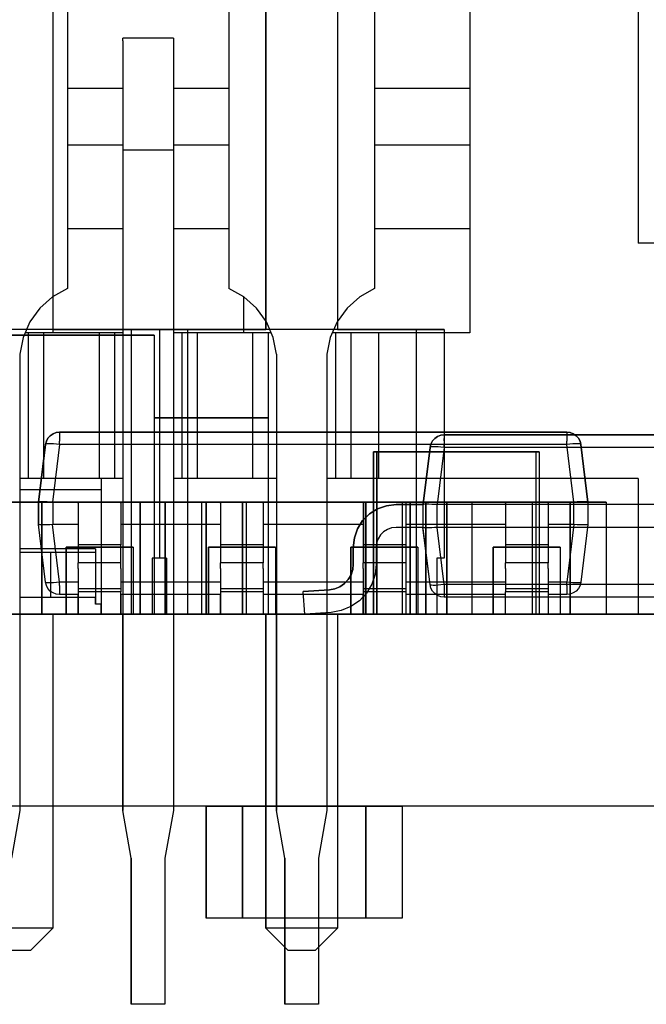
# Model space of a CAD drawing. Header units: inches. Extents: x 0 to 297, y -210 to 0.
# Tile 11 of 82: x 107.66 to 110.45, y -178.68 to -174.29. Entities that reach past the tile are written whole.
import ezdxf

# ---------------------------------------------------------------- set-up
doc = ezdxf.new("R2010")
doc.units = ezdxf.units.IN
doc.header["$MEASUREMENT"] = 0

msp = doc.modelspace()

# ---------------------------------------------------------------- linework, layer by layer
at = {"color": 18, "true_color": 0x000000}
for p, q in [((110.4158, -172.2251), (110.4158, -175.2851)), ((109.6658, -172.4251), (109.6658, -175.6851)), ((107.8058, -172.7701), (107.8058, -175.6701)), ((107.8058, -172.7701), (107.8058, -175.6701)), ((108.7558, -175.6701), (108.7558, -172.7701)), ((108.7558, -172.7701), (108.7558, -175.6701)), ((109.0758, -172.7701), (109.0758, -175.6701)), ((109.0758, -172.7701), (109.0758, -175.6701)), ((107.8708, -173.4501), (107.8708, -175.4876)), ((108.5908, -173.4501), (108.5908, -175.4876)), ((109.2408, -173.4501), (109.2408, -175.4876)), ((108.3433, -174.3701), (108.1183, -174.3701)), ((108.1183, -174.3826), (108.1183, -174.3701)), ((108.3433, -174.3701), (108.3433, -174.3826)), ((108.1183, -174.3826), (108.1183, -174.4196)), ((108.3433, -174.3826), (108.3433, -174.4196)), ((108.1183, -174.4196), (108.1183, -174.4791)), ((108.3433, -174.4196), (108.3433, -174.4791)), ((108.1183, -174.4791), (108.1183, -174.5586)), ((108.3433, -174.4791), (108.3433, -174.5586)), ((108.1183, -174.5586), (108.1183, -174.6531)), ((108.3433, -174.5586), (108.3433, -174.6531)), ((108.1183, -174.5951), (107.8708, -174.5951)), ((108.5908, -174.5951), (108.3433, -174.5951)), ((109.6658, -174.5951), (109.2408, -174.5951)), ((108.1183, -174.6531), (108.1183, -174.7586)), ((108.3433, -174.6531), (108.3433, -174.7586)), ((108.1183, -174.7586), (108.1183, -174.8701)), ((108.3433, -174.7586), (108.3433, -174.8701)), ((108.1183, -174.8471), (107.8708, -174.8471)), ((108.5908, -174.8471), (108.3433, -174.8471)), ((109.6658, -174.8471), (109.2408, -174.8471)), ((108.1183, -174.8701), (108.1183, -177.8151)), ((108.3433, -174.8701), (108.1183, -174.8701)), ((108.3433, -174.8701), (108.3433, -177.8151)), ((108.1183, -175.2201), (107.8708, -175.2201)), ((108.5908, -175.2201), (108.3433, -175.2201)), ((109.6658, -175.2201), (109.2408, -175.2201)), ((113.9058, -175.2851), (110.4158, -175.2851)), ((107.8708, -175.4876), (107.8048, -175.5246)), ((108.6568, -175.5246), (108.5908, -175.4876)), ((109.2408, -175.4876), (109.1748, -175.5246)), ((107.8048, -175.5246), (107.7478, -175.5746)), ((107.8058, -175.5236), (107.8058, -175.6851)), ((108.6558, -175.5236), (108.6558, -175.6851)), ((108.7138, -175.5746), (108.6568, -175.5246)), ((109.1748, -175.5246), (109.1178, -175.5746)), ((107.7478, -175.5746), (107.7033, -175.6361)), ((108.7583, -175.6361), (108.7138, -175.5746)), ((109.1178, -175.5746), (109.0733, -175.6361)), ((107.7033, -175.6361), (107.6728, -175.7056)), ((108.7888, -175.7056), (108.7583, -175.6361)), ((109.0733, -175.6361), (109.0428, -175.7056)), ((108.1558, -175.6701), (107.1358, -175.6701)), ((107.6913, -175.6851), (107.6818, -175.6851)), ((107.7868, -175.6851), (107.6913, -175.6851)), ((107.6958, -175.6851), (107.6913, -175.6851)), ((107.7648, -175.6851), (107.6958, -175.6851)), ((107.6958, -175.6851), (107.6958, -176.3351)), ((107.7723, -175.6851), (107.7648, -175.6851)), ((107.7648, -175.6851), (107.7648, -176.3351)), ((107.7868, -175.6851), (107.7723, -175.6851)), ((107.8068, -175.6851), (107.7868, -175.6851)), ((107.8058, -175.6701), (108.1558, -175.6701)), ((108.1183, -175.6851), (107.8068, -175.6851)), ((107.8313, -175.6851), (107.8068, -175.6851)), ((107.8588, -175.6851), (107.8313, -175.6851)), ((107.8883, -175.6851), (107.8588, -175.6851)), ((107.9178, -175.6851), (107.8883, -175.6851)), ((107.9453, -175.6851), (107.9178, -175.6851)), ((107.9698, -175.6851), (107.9453, -175.6851)), ((107.9898, -175.6851), (107.9698, -175.6851)), ((108.0043, -175.6851), (107.9898, -175.6851)), ((108.0118, -175.6851), (108.0043, -175.6851)), ((108.0808, -175.6851), (108.0118, -175.6851)), ((108.0118, -175.6851), (108.0118, -176.3351)), ((108.0853, -175.6851), (108.0808, -175.6851)), ((108.0808, -175.6851), (108.0808, -176.3351)), ((108.0978, -175.6851), (108.0853, -175.6851)), ((108.1183, -175.6851), (108.0978, -175.6851)), ((108.1558, -175.6701), (108.2808, -175.6701)), ((108.1558, -175.6701), (108.1558, -176.9401)), ((108.2808, -175.6701), (108.1558, -175.6701)), ((108.2808, -175.6701), (108.4058, -175.6701)), ((108.2808, -175.6701), (108.2808, -176.6901)), ((108.4058, -175.6701), (108.2808, -175.6701)), ((108.3638, -175.6851), (108.3433, -175.6851)), ((108.6548, -175.6851), (108.3433, -175.6851)), ((108.3763, -175.6851), (108.3638, -175.6851)), ((108.3808, -175.6851), (108.3763, -175.6851)), ((108.4498, -175.6851), (108.3808, -175.6851)), ((108.3808, -175.6851), (108.3808, -176.3351)), ((108.4058, -175.6701), (108.7558, -175.6701)), ((108.4058, -175.6701), (108.4058, -176.9401)), ((109.4258, -175.6701), (108.4058, -175.6701)), ((108.4573, -175.6851), (108.4498, -175.6851)), ((108.4498, -175.6851), (108.4498, -176.3351)), ((108.4718, -175.6851), (108.4573, -175.6851)), ((108.4918, -175.6851), (108.4718, -175.6851)), ((108.5163, -175.6851), (108.4918, -175.6851)), ((108.5438, -175.6851), (108.5163, -175.6851)), ((108.5733, -175.6851), (108.5438, -175.6851)), ((108.6028, -175.6851), (108.5733, -175.6851)), ((108.6303, -175.6851), (108.6028, -175.6851)), ((108.6548, -175.6851), (108.6303, -175.6851)), ((108.6748, -175.6851), (108.6548, -175.6851)), ((108.6893, -175.6851), (108.6748, -175.6851)), ((108.7703, -175.6851), (108.6748, -175.6851)), ((108.6968, -175.6851), (108.6893, -175.6851)), ((108.7658, -175.6851), (108.6968, -175.6851)), ((108.6968, -175.6851), (108.6968, -176.3351)), ((108.7703, -175.6851), (108.7658, -175.6851)), ((108.7658, -175.6851), (108.7658, -176.3351)), ((108.7798, -175.6851), (108.7703, -175.6851)), ((109.0613, -175.6851), (109.0518, -175.6851)), ((109.2583, -175.6851), (109.0518, -175.6851)), ((109.0658, -175.6851), (109.0613, -175.6851)), ((109.1348, -175.6851), (109.0658, -175.6851)), ((109.0658, -175.6851), (109.0658, -176.3351)), ((109.0758, -175.6701), (109.4258, -175.6701)), ((109.1423, -175.6851), (109.1348, -175.6851)), ((109.1348, -175.6851), (109.1348, -176.3351)), ((109.1568, -175.6851), (109.1423, -175.6851)), ((109.1768, -175.6851), (109.1568, -175.6851)), ((109.2013, -175.6851), (109.1768, -175.6851)), ((109.2288, -175.6851), (109.2013, -175.6851)), ((109.2583, -175.6851), (109.2288, -175.6851)), ((109.6658, -175.6851), (109.2583, -175.6851)), ((109.2583, -175.6851), (109.2583, -176.3351)), ((109.4258, -175.6701), (109.5508, -175.6701)), ((109.4258, -175.6701), (109.4258, -176.9401)), ((109.5508, -175.6701), (109.4258, -175.6701)), ((109.5508, -175.6701), (109.5508, -176.6901)), ((109.5508, -175.6701), (109.5508, -176.6901)), ((108.2578, -175.6956), (104.7838, -175.6956)), ((105.4708, -175.6956), (108.2578, -175.6956)), ((107.6728, -175.7056), (107.6583, -175.7801)), ((108.2578, -175.6956), (108.2578, -176.0636)), ((108.2578, -175.6956), (108.2578, -176.9401)), ((108.8033, -175.7801), (108.7888, -175.7056)), ((109.0428, -175.7056), (109.0283, -175.7801)), ((107.6583, -175.7801), (107.6583, -177.8151)), ((108.8033, -175.7801), (108.8033, -177.8151)), ((109.0283, -175.7801), (109.0283, -177.8151)), ((108.2578, -176.0636), (108.7658, -176.0636)), ((108.7658, -176.0636), (108.2578, -176.0636)), ((108.7658, -176.0636), (108.7658, -176.9401)), ((108.7658, -176.0636), (108.7658, -176.9401)), ((107.7731, -176.1836), (107.7771, -176.1686)), ((107.7771, -176.1686), (107.7731, -176.1836)), ((107.7771, -176.1686), (107.7841, -176.1551)), ((107.7841, -176.1551), (107.7771, -176.1686)), ((107.7841, -176.1551), (107.7941, -176.1436)), ((107.7941, -176.1436), (107.7841, -176.1551)), ((107.7941, -176.1436), (107.8066, -176.1351)), ((107.8066, -176.1351), (107.7941, -176.1436)), ((107.8066, -176.1351), (107.8211, -176.1296)), ((107.8211, -176.1296), (107.8066, -176.1351)), ((107.8211, -176.1296), (107.8361, -176.1276)), ((107.8361, -176.1276), (107.8211, -176.1296)), ((107.8361, -176.1276), (110.0971, -176.1276)), ((110.0971, -176.1276), (107.8361, -176.1276)), ((107.8361, -176.1276), (107.8361, -176.1296)), ((107.8361, -176.1296), (107.8361, -176.1351)), ((107.8361, -176.1351), (107.8361, -176.1436)), ((107.8361, -176.1436), (107.8361, -176.1551)), ((107.8361, -176.1551), (107.8361, -176.1686)), ((107.8361, -176.1836), (107.8361, -176.1686)), ((109.4911, -176.1811), (109.4981, -176.1671)), ((109.4981, -176.1671), (109.4911, -176.1811)), ((109.4981, -176.1671), (109.5086, -176.1561)), ((109.5086, -176.1561), (109.4981, -176.1671)), ((109.5086, -176.1561), (109.5211, -176.1471)), ((109.5211, -176.1471), (109.5086, -176.1561)), ((109.5211, -176.1471), (109.5356, -176.1416)), ((109.5356, -176.1416), (109.5211, -176.1471)), ((109.5356, -176.1416), (109.5506, -176.1401)), ((109.5506, -176.1401), (109.5356, -176.1416)), ((109.5506, -176.1401), (111.1746, -176.1401)), ((111.1746, -176.1401), (109.5506, -176.1401)), ((109.5506, -176.1401), (109.5506, -176.1416)), ((109.5506, -176.1416), (109.5506, -176.1471)), ((109.5506, -176.1471), (109.5506, -176.1561)), ((109.5506, -176.1671), (109.5506, -176.1561)), ((109.5506, -176.1671), (109.5506, -176.1811)), ((110.0971, -176.1276), (110.1121, -176.1296)), ((110.1121, -176.1296), (110.0971, -176.1276)), ((110.0971, -176.1276), (110.0971, -176.1296)), ((110.0971, -176.1296), (110.0971, -176.1351)), ((110.0971, -176.1351), (110.0971, -176.1436)), ((110.0971, -176.1436), (110.0971, -176.1551)), ((110.0971, -176.1551), (110.0971, -176.1686)), ((110.0971, -176.1836), (110.0971, -176.1686)), ((110.1121, -176.1296), (110.1266, -176.1351)), ((110.1266, -176.1351), (110.1121, -176.1296)), ((110.1266, -176.1351), (110.1391, -176.1436)), ((110.1391, -176.1436), (110.1266, -176.1351)), ((110.1391, -176.1436), (110.1491, -176.1551)), ((110.1491, -176.1551), (110.1391, -176.1436)), ((110.1491, -176.1551), (110.1566, -176.1686)), ((110.1566, -176.1686), (110.1491, -176.1551)), ((110.1566, -176.1686), (110.1601, -176.1836)), ((110.1601, -176.1836), (110.1566, -176.1686)), ((107.7416, -176.4401), (107.7731, -176.1836)), ((107.7731, -176.1836), (107.7416, -176.4401)), ((107.7751, -176.1821), (107.7731, -176.1836)), ((107.7796, -176.1806), (107.7751, -176.1821)), ((107.7871, -176.1801), (107.7796, -176.1806)), ((107.7971, -176.1801), (107.7871, -176.1801)), ((107.8091, -176.1806), (107.7971, -176.1801)), ((107.8361, -176.1836), (107.8046, -176.4401)), ((107.8221, -176.1821), (107.8091, -176.1806)), ((107.8361, -176.1836), (107.8221, -176.1821)), ((110.0971, -176.1836), (107.8361, -176.1836)), ((109.2356, -176.9401), (109.2356, -176.2151)), ((109.2356, -176.2151), (109.9596, -176.2151)), ((109.2356, -176.2151), (109.2356, -176.9401)), ((109.9596, -176.2151), (109.2356, -176.2151)), ((109.2502, -176.9401), (109.2502, -176.2151)), ((109.2502, -176.2151), (109.9742, -176.2151)), ((109.2502, -176.2151), (109.2502, -176.9401)), ((109.9742, -176.2151), (109.2502, -176.2151)), ((109.4566, -176.4471), (109.4876, -176.1956)), ((109.4876, -176.1956), (109.4566, -176.4471)), ((109.4876, -176.1956), (109.4911, -176.1811)), ((109.4911, -176.1811), (109.4876, -176.1956)), ((109.4891, -176.1941), (109.4876, -176.1956)), ((109.4941, -176.1931), (109.4891, -176.1941)), ((109.5016, -176.1926), (109.4941, -176.1931)), ((109.5116, -176.1926), (109.5016, -176.1926)), ((109.5236, -176.1931), (109.5116, -176.1926)), ((109.5506, -176.1956), (109.5196, -176.4511)), ((109.5366, -176.1941), (109.5236, -176.1931)), ((109.5506, -176.1956), (109.5366, -176.1941)), ((109.5506, -176.1956), (109.5506, -176.1811)), ((111.1746, -176.1956), (109.5506, -176.1956)), ((109.9596, -176.2151), (109.9596, -176.9401)), ((109.9596, -176.2151), (109.9596, -176.9401)), ((109.9742, -176.2151), (109.9742, -176.9401)), ((109.9742, -176.2151), (109.9742, -176.9401)), ((110.1111, -176.1821), (110.0971, -176.1836)), ((110.1286, -176.4401), (110.0971, -176.1836)), ((110.1241, -176.1806), (110.1111, -176.1821)), ((110.1361, -176.1801), (110.1241, -176.1806)), ((110.1461, -176.1801), (110.1361, -176.1801)), ((110.1536, -176.1806), (110.1461, -176.1801)), ((110.1586, -176.1821), (110.1536, -176.1806)), ((110.1601, -176.1836), (110.1586, -176.1821)), ((110.1601, -176.1836), (110.1916, -176.4401)), ((110.1916, -176.4401), (110.1601, -176.1836)), ((107.6788, -176.3351), (107.6583, -176.3351)), ((107.6913, -176.3351), (107.6788, -176.3351)), ((107.6958, -176.3351), (107.6913, -176.3351)), ((107.7648, -176.3351), (107.6958, -176.3351)), ((107.7723, -176.3351), (107.7648, -176.3351)), ((107.7868, -176.3351), (107.7723, -176.3351)), ((107.8068, -176.3351), (107.7868, -176.3351)), ((107.8313, -176.3351), (107.8068, -176.3351)), ((107.8588, -176.3351), (107.8313, -176.3351)), ((107.8883, -176.3351), (107.8588, -176.3351)), ((107.9178, -176.3351), (107.8883, -176.3351)), ((107.9453, -176.3351), (107.9178, -176.3351)), ((107.9698, -176.3351), (107.9453, -176.3351)), ((107.9898, -176.3351), (107.9698, -176.3351)), ((108.0043, -176.3351), (107.9898, -176.3351)), ((108.0118, -176.3351), (108.0043, -176.3351)), ((108.0808, -176.3351), (108.0118, -176.3351)), ((108.0208, -176.3351), (108.0208, -176.9401)), ((108.1183, -176.3351), (108.0808, -176.3351)), ((108.0853, -176.3351), (108.0808, -176.3351)), ((108.0978, -176.3351), (108.0853, -176.3351)), ((108.1183, -176.3351), (108.0978, -176.3351)), ((108.8033, -176.3351), (108.3433, -176.3351)), ((108.3638, -176.3351), (108.3433, -176.3351)), ((108.3763, -176.3351), (108.3638, -176.3351)), ((108.3808, -176.3351), (108.3763, -176.3351)), ((108.4498, -176.3351), (108.3808, -176.3351)), ((108.4573, -176.3351), (108.4498, -176.3351)), ((108.4718, -176.3351), (108.4573, -176.3351)), ((108.4918, -176.3351), (108.4718, -176.3351)), ((108.5163, -176.3351), (108.4918, -176.3351)), ((108.5438, -176.3351), (108.5163, -176.3351)), ((108.5733, -176.3351), (108.5438, -176.3351)), ((108.6028, -176.3351), (108.5733, -176.3351)), ((108.6303, -176.3351), (108.6028, -176.3351)), ((108.6548, -176.3351), (108.6303, -176.3351)), ((108.6748, -176.3351), (108.6548, -176.3351)), ((108.6893, -176.3351), (108.6748, -176.3351)), ((108.6968, -176.3351), (108.6893, -176.3351)), ((108.7658, -176.3351), (108.6968, -176.3351)), ((108.7703, -176.3351), (108.7658, -176.3351)), ((108.7828, -176.3351), (108.7703, -176.3351)), ((108.8033, -176.3351), (108.7828, -176.3351)), ((109.2583, -176.3351), (109.0283, -176.3351)), ((109.0488, -176.3351), (109.0283, -176.3351)), ((109.0613, -176.3351), (109.0488, -176.3351)), ((109.0658, -176.3351), (109.0613, -176.3351)), ((109.1348, -176.3351), (109.0658, -176.3351)), ((109.1423, -176.3351), (109.1348, -176.3351)), ((109.1568, -176.3351), (109.1423, -176.3351)), ((109.1768, -176.3351), (109.1568, -176.3351)), ((109.2013, -176.3351), (109.1768, -176.3351)), ((109.2288, -176.3351), (109.2013, -176.3351)), ((109.2583, -176.3351), (109.2288, -176.3351)), ((110.4158, -176.3351), (109.2583, -176.3351)), ((110.4158, -176.3351), (110.4158, -176.9401)), ((108.0208, -176.3851), (107.6583, -176.3851)), ((107.5946, -176.4401), (107.7561, -176.4401)), ((107.7561, -176.4401), (107.5946, -176.4401)), ((107.7436, -176.4391), (107.7416, -176.4401)), ((107.7416, -176.5401), (107.7416, -176.4401)), ((107.7416, -176.4401), (107.7416, -176.5401)), ((107.7416, -176.4401), (107.7416, -176.4401)), ((107.7486, -176.4386), (107.7436, -176.4391)), ((107.7571, -176.4386), (107.7486, -176.4386)), ((107.7561, -176.4401), (107.7561, -176.9401)), ((107.7561, -176.4401), (107.7561, -176.9401)), ((107.7676, -176.4386), (107.7571, -176.4386)), ((107.7571, -176.4401), (108.3061, -176.4401)), ((107.7571, -176.9401), (107.7571, -176.4401)), ((107.7571, -176.4401), (107.7571, -176.9401)), ((108.3061, -176.4401), (107.7571, -176.4401)), ((107.7806, -176.4391), (107.7676, -176.4386)), ((107.7926, -176.4396), (107.7806, -176.4391)), ((107.8046, -176.4401), (107.7926, -176.4396)), ((107.8051, -176.4401), (107.8046, -176.4401)), ((110.1281, -176.4401), (107.8051, -176.4401)), ((107.8051, -176.4401), (107.8051, -176.5401)), ((108.1091, -176.4401), (107.9191, -176.4401)), ((107.9191, -176.4451), (107.9191, -176.4401)), ((107.9191, -176.4451), (107.9191, -176.4591)), ((107.9191, -176.4591), (107.9191, -176.4816)), ((108.1091, -176.4451), (108.1091, -176.4401)), ((108.1091, -176.4451), (108.1091, -176.4591)), ((108.1091, -176.4591), (108.1091, -176.4816)), ((108.1946, -176.9401), (108.1946, -176.4401)), ((108.1946, -176.4401), (108.6686, -176.4401)), ((108.1946, -176.4401), (108.1946, -176.9401)), ((108.6686, -176.4401), (108.1946, -176.4401)), ((108.3061, -176.4401), (108.3061, -176.9401)), ((108.3061, -176.4401), (108.3061, -176.9401)), ((108.3071, -176.4401), (108.4686, -176.4401)), ((108.3071, -176.9401), (108.3071, -176.4401)), ((108.3071, -176.4401), (108.3071, -176.9401)), ((108.4686, -176.4401), (108.3071, -176.4401)), ((108.4686, -176.4401), (108.4686, -176.9401)), ((108.4686, -176.4401), (108.4686, -176.9401)), ((108.4896, -176.4401), (108.6511, -176.4401)), ((108.4896, -176.9401), (108.4896, -176.4401)), ((108.6511, -176.4401), (108.4896, -176.4401)), ((108.4896, -176.4401), (108.4896, -176.9401)), ((108.7441, -176.4401), (108.5541, -176.4401)), ((108.5541, -176.4451), (108.5541, -176.4401)), ((108.5541, -176.4451), (108.5541, -176.4591)), ((108.5541, -176.4591), (108.5541, -176.4816)), ((108.6511, -176.4401), (108.6511, -176.9401)), ((108.6511, -176.4401), (108.6511, -176.9401)), ((108.6521, -176.4401), (109.2011, -176.4401)), ((108.6521, -176.9401), (108.6521, -176.4401)), ((109.2011, -176.4401), (108.6521, -176.4401)), ((108.6521, -176.4401), (108.6521, -176.9401)), ((108.6686, -176.4401), (108.6686, -176.9401)), ((108.6686, -176.4401), (108.6686, -176.9401)), ((108.7441, -176.4451), (108.7441, -176.4401)), ((108.7441, -176.4451), (108.7441, -176.4591)), ((108.7441, -176.4591), (108.7441, -176.4816)), ((109.3791, -176.4401), (109.1891, -176.4401)), ((109.1891, -176.4401), (109.1891, -176.4451)), ((109.1891, -176.4451), (109.1891, -176.4591)), ((109.1891, -176.4591), (109.1891, -176.4816)), ((109.1996, -176.9401), (109.1996, -176.4401)), ((109.1996, -176.4401), (109.6736, -176.4401)), ((109.1996, -176.4401), (109.1996, -176.9401)), ((109.6736, -176.4401), (109.1996, -176.4401)), ((109.2011, -176.4401), (109.2011, -176.9401)), ((109.2011, -176.4401), (109.2011, -176.9401)), ((109.2021, -176.4401), (109.3636, -176.4401)), ((109.2021, -176.9401), (109.2021, -176.4401)), ((109.3636, -176.4401), (109.2021, -176.4401)), ((109.2021, -176.4401), (109.2021, -176.9401)), ((109.2176, -176.4926), (109.2536, -176.4701)), ((109.2536, -176.4701), (109.2176, -176.4926)), ((109.2536, -176.4701), (109.2941, -176.4561)), ((109.2941, -176.4561), (109.2536, -176.4701)), ((109.2941, -176.4561), (109.3361, -176.4511)), ((109.3361, -176.4511), (109.2941, -176.4561)), ((109.3361, -176.4511), (109.4561, -176.4511)), ((109.4561, -176.4511), (109.3361, -176.4511)), ((109.3636, -176.4401), (109.3636, -176.9401)), ((109.3636, -176.4401), (109.3636, -176.9401)), ((109.3791, -176.4401), (109.3791, -176.4451)), ((109.3791, -176.4451), (109.3791, -176.4591)), ((109.3791, -176.4591), (109.3791, -176.4816)), ((109.3996, -176.4401), (109.5611, -176.4401)), ((109.3996, -176.9401), (109.3996, -176.4401)), ((109.5611, -176.4401), (109.3996, -176.4401)), ((109.3996, -176.4401), (109.3996, -176.9401)), ((109.4561, -176.4511), (109.4566, -176.4471)), ((109.4566, -176.4471), (109.4561, -176.4511)), ((109.4581, -176.4506), (109.4561, -176.4511)), ((109.4561, -176.4511), (109.4561, -176.4511)), ((109.4561, -176.4511), (109.4561, -176.5526)), ((109.4561, -176.4511), (109.4561, -176.4511)), ((109.4561, -176.4511), (109.4561, -176.4511)), ((109.4561, -176.4511), (109.4561, -176.4991)), ((109.4631, -176.4496), (109.4581, -176.4506)), ((109.4711, -176.4496), (109.4631, -176.4496)), ((109.4687, -176.9401), (109.4687, -176.4401)), ((109.4687, -176.4401), (109.9427, -176.4401)), ((109.4687, -176.4401), (109.4687, -176.9401)), ((109.9427, -176.4401), (109.4687, -176.4401)), ((109.4821, -176.4496), (109.4711, -176.4496)), ((109.4951, -176.4501), (109.4821, -176.4496)), ((109.5071, -176.4506), (109.4951, -176.4501)), ((109.5196, -176.4511), (109.5071, -176.4506)), ((111.3486, -176.4511), (109.5196, -176.4511)), ((109.5196, -176.5526), (109.5196, -176.4511)), ((109.5611, -176.4401), (109.5611, -176.9401)), ((109.5611, -176.4401), (109.5611, -176.9401)), ((109.5621, -176.4401), (110.1111, -176.4401)), ((109.5621, -176.9401), (109.5621, -176.4401)), ((110.1111, -176.4401), (109.5621, -176.4401)), ((109.5621, -176.4401), (109.5621, -176.9401)), ((109.6736, -176.4401), (109.6736, -176.9401)), ((109.6736, -176.4401), (109.6736, -176.9401)), ((110.0141, -176.4401), (109.8241, -176.4401)), ((109.8241, -176.4451), (109.8241, -176.4401)), ((109.8241, -176.4451), (109.8241, -176.4591)), ((109.8241, -176.4591), (109.8241, -176.4816)), ((109.9427, -176.4401), (109.9427, -176.9401)), ((109.9427, -176.4401), (109.9427, -176.9401)), ((110.0141, -176.4451), (110.0141, -176.4401)), ((110.0141, -176.4451), (110.0141, -176.4591)), ((110.0141, -176.4591), (110.0141, -176.4816)), ((110.1111, -176.4401), (110.1111, -176.9401)), ((110.1111, -176.4401), (110.1111, -176.9401)), ((110.1121, -176.4401), (110.2736, -176.4401)), ((110.1121, -176.9401), (110.1121, -176.4401)), ((110.2736, -176.4401), (110.1121, -176.4401)), ((110.1121, -176.4401), (110.1121, -176.9401)), ((110.1286, -176.4401), (110.1281, -176.4401)), ((110.1281, -176.4401), (110.1281, -176.5401)), ((110.1431, -176.4391), (110.1286, -176.4401)), ((110.1571, -176.4386), (110.1431, -176.4391)), ((110.1696, -176.4386), (110.1571, -176.4386)), ((110.1796, -176.4386), (110.1696, -176.4386)), ((110.1866, -176.4391), (110.1796, -176.4386)), ((110.1906, -176.4396), (110.1866, -176.4391)), ((110.1916, -176.4401), (110.1906, -176.4396)), ((110.1916, -176.4401), (110.1916, -176.5401)), ((110.1916, -176.4401), (110.1916, -176.5401)), ((110.1916, -176.4401), (110.1916, -176.4401)), ((110.2736, -176.4401), (110.2736, -176.9401)), ((110.2736, -176.4401), (110.2736, -176.9401)), ((107.9191, -176.4816), (107.9191, -176.5116)), ((107.9191, -176.5116), (107.9191, -176.5476)), ((108.1091, -176.4816), (108.1091, -176.5116)), ((108.1091, -176.5116), (108.1091, -176.5476)), ((108.5541, -176.4816), (108.5541, -176.5116)), ((108.5541, -176.5116), (108.5541, -176.5476)), ((108.7441, -176.4816), (108.7441, -176.5116)), ((108.7441, -176.5116), (108.7441, -176.5476)), ((109.1871, -176.5226), (109.2176, -176.4926)), ((109.2176, -176.4926), (109.1871, -176.5226)), ((109.1891, -176.4816), (109.1891, -176.5116)), ((109.1891, -176.5116), (109.1891, -176.5476)), ((109.3791, -176.4816), (109.3791, -176.5116)), ((109.3791, -176.5116), (109.3791, -176.5476)), ((109.8241, -176.4816), (109.8241, -176.5116)), ((109.8241, -176.5116), (109.8241, -176.5476)), ((110.0141, -176.4816), (110.0141, -176.5116)), ((110.0141, -176.5116), (110.0141, -176.5476)), ((107.7731, -176.7966), (107.7416, -176.5401)), ((107.7731, -176.7966), (107.7416, -176.5401)), ((107.7436, -176.5411), (107.7416, -176.5401)), ((107.7416, -176.5401), (107.7416, -176.5401)), ((107.7486, -176.5416), (107.7436, -176.5411)), ((107.7571, -176.5416), (107.7486, -176.5416)), ((107.7676, -176.5416), (107.7571, -176.5416)), ((107.7806, -176.5411), (107.7676, -176.5416)), ((107.7926, -176.5406), (107.7806, -176.5411)), ((107.8046, -176.5401), (107.7926, -176.5406)), ((107.8051, -176.5401), (107.8046, -176.5401)), ((107.8361, -176.7966), (107.8046, -176.5401)), ((107.9191, -176.5401), (107.8051, -176.5401)), ((107.9191, -176.5476), (107.9191, -176.5876)), ((108.5541, -176.5401), (108.1091, -176.5401)), ((108.1091, -176.5476), (108.1091, -176.5876)), ((108.5541, -176.5476), (108.5541, -176.5876)), ((109.1891, -176.5401), (108.7441, -176.5401)), ((108.7441, -176.5476), (108.7441, -176.5876)), ((109.1506, -176.5991), (109.1646, -176.5591)), ((109.1646, -176.5591), (109.1506, -176.5991)), ((109.1646, -176.5591), (109.1871, -176.5226)), ((109.1871, -176.5226), (109.1646, -176.5591)), ((109.1891, -176.5476), (109.1891, -176.5876)), ((109.2976, -176.5616), (109.2806, -176.5721)), ((109.2976, -176.5616), (109.2806, -176.5721)), ((109.3166, -176.5551), (109.2976, -176.5616)), ((109.3166, -176.5551), (109.2976, -176.5616)), ((109.3361, -176.5526), (109.3166, -176.5551)), ((109.3361, -176.5526), (109.3166, -176.5551)), ((109.4561, -176.5526), (109.3361, -176.5526)), ((109.4561, -176.5526), (109.3361, -176.5526)), ((109.8241, -176.5401), (109.3791, -176.5401)), ((109.3791, -176.5476), (109.3791, -176.5876)), ((109.4876, -176.8081), (109.4561, -176.5526)), ((109.4581, -176.5536), (109.4561, -176.5526)), ((109.4561, -176.5526), (109.4561, -176.5526)), ((109.4561, -176.5526), (109.4561, -176.5526)), ((109.4876, -176.8081), (109.4561, -176.5526)), ((109.4566, -176.5571), (109.4561, -176.5526)), ((109.4876, -176.8081), (109.4566, -176.5571)), ((109.4631, -176.5541), (109.4581, -176.5536)), ((109.4716, -176.5541), (109.4631, -176.5541)), ((109.4826, -176.5541), (109.4716, -176.5541)), ((109.4956, -176.5541), (109.4826, -176.5541)), ((109.5076, -176.5531), (109.4956, -176.5541)), ((109.5196, -176.5526), (109.5076, -176.5531)), ((109.5506, -176.8081), (109.5196, -176.5526)), ((111.3486, -176.5526), (109.5196, -176.5526)), ((109.8241, -176.5476), (109.8241, -176.5876)), ((110.1281, -176.5401), (110.0141, -176.5401)), ((110.0141, -176.5476), (110.0141, -176.5876)), ((110.1286, -176.5401), (110.0971, -176.7966)), ((110.1286, -176.5401), (110.1281, -176.5401)), ((110.1431, -176.5411), (110.1286, -176.5401)), ((110.1571, -176.5416), (110.1431, -176.5411)), ((110.1696, -176.5416), (110.1571, -176.5416)), ((110.1916, -176.5401), (110.1601, -176.7966)), ((110.1916, -176.5401), (110.1601, -176.7966)), ((110.1796, -176.5416), (110.1696, -176.5416)), ((110.1866, -176.5411), (110.1796, -176.5416)), ((110.1906, -176.5406), (110.1866, -176.5411)), ((110.1916, -176.5401), (110.1906, -176.5406)), ((110.1916, -176.5401), (110.1916, -176.5401)), ((107.9191, -176.5876), (107.9191, -176.6301)), ((108.1091, -176.5876), (108.1091, -176.6301)), ((108.5541, -176.5876), (108.5541, -176.6301)), ((108.7441, -176.5876), (108.7441, -176.6301)), ((109.1456, -176.6416), (109.1506, -176.5991)), ((109.1506, -176.5991), (109.1456, -176.6416)), ((109.1891, -176.5876), (109.1891, -176.6301)), ((109.2561, -176.6031), (109.2496, -176.6216)), ((109.2561, -176.6031), (109.2496, -176.6216)), ((109.2666, -176.5861), (109.2561, -176.6031)), ((109.2666, -176.5861), (109.2561, -176.6031)), ((109.2806, -176.5721), (109.2666, -176.5861)), ((109.2806, -176.5721), (109.2666, -176.5861)), ((109.3791, -176.5876), (109.3791, -176.6301)), ((109.8241, -176.5876), (109.8241, -176.6301)), ((110.0141, -176.5876), (110.0141, -176.6301)), ((107.9958, -176.6481), (107.6583, -176.6481)), ((107.8646, -176.9401), (107.8646, -176.6401)), ((107.8646, -176.6401), (108.1636, -176.6401)), ((107.8646, -176.6401), (107.8646, -176.9401)), ((108.1636, -176.6401), (107.8646, -176.6401)), ((107.9191, -176.6301), (107.9191, -176.7111)), ((108.1091, -176.6301), (107.9191, -176.6301)), ((107.9958, -176.6481), (107.9958, -176.6576)), ((108.1091, -176.7111), (108.1091, -176.6301)), ((108.1636, -176.6401), (108.1636, -176.9401)), ((108.1636, -176.6401), (108.1636, -176.9401)), ((108.4996, -176.9401), (108.4996, -176.6401)), ((108.4996, -176.6401), (108.7986, -176.6401)), ((108.4996, -176.6401), (108.4996, -176.9401)), ((108.7986, -176.6401), (108.4996, -176.6401)), ((108.5541, -176.6301), (108.5541, -176.7111)), ((108.7441, -176.6301), (108.5541, -176.6301)), ((108.7441, -176.6301), (108.7441, -176.7111)), ((108.7986, -176.6401), (108.7986, -176.9401)), ((108.7986, -176.6401), (108.7986, -176.9401)), ((109.1346, -176.9401), (109.1346, -176.6401)), ((109.1346, -176.6401), (109.4336, -176.6401)), ((109.1346, -176.6401), (109.1346, -176.9401)), ((109.4336, -176.6401), (109.1346, -176.6401)), ((109.1456, -176.7166), (109.1456, -176.6416)), ((109.1456, -176.6416), (109.1456, -176.7166)), ((109.1891, -176.6301), (109.1891, -176.7111)), ((109.3791, -176.6301), (109.1891, -176.6301)), ((109.2496, -176.6216), (109.2471, -176.6416)), ((109.2496, -176.6216), (109.2471, -176.6416)), ((109.2471, -176.6416), (109.2471, -176.7166)), ((109.2471, -176.6416), (109.2471, -176.7166)), ((109.3791, -176.6301), (109.3791, -176.7111)), ((109.4336, -176.6401), (109.4336, -176.9401)), ((109.4336, -176.6401), (109.4336, -176.9401)), ((109.7696, -176.9401), (109.7696, -176.6401)), ((109.7696, -176.6401), (110.0686, -176.6401)), ((109.7696, -176.6401), (109.7696, -176.9401)), ((110.0686, -176.6401), (109.7696, -176.6401)), ((109.8241, -176.6301), (109.8241, -176.7111)), ((110.0141, -176.6301), (109.8241, -176.6301)), ((110.0141, -176.6301), (110.0141, -176.7111)), ((110.0686, -176.6401), (110.0686, -176.9401)), ((110.0686, -176.6401), (110.0686, -176.9401)), ((107.7948, -176.6651), (107.6583, -176.6651)), ((107.7948, -176.6651), (107.6583, -176.6651)), ((107.9958, -176.6651), (107.7948, -176.6651)), ((107.7948, -176.6651), (107.7948, -176.8651)), ((107.9958, -176.6576), (107.9958, -176.6631)), ((107.9958, -176.6576), (107.9958, -176.6651)), ((107.9958, -176.6631), (107.9958, -176.6651)), ((107.9958, -176.6651), (107.9958, -176.8651)), ((108.2808, -176.6901), (108.2483, -176.6901)), ((108.2483, -176.6901), (108.2483, -176.9401)), ((108.2483, -176.6901), (108.2483, -176.9401)), ((108.2808, -176.6901), (108.2483, -176.6901)), ((108.3133, -176.6901), (108.2808, -176.6901)), ((108.3133, -176.6901), (108.2808, -176.6901)), ((108.3133, -176.9401), (108.3133, -176.6901)), ((108.3133, -176.6901), (108.3133, -176.9401)), ((109.5508, -176.6901), (109.5183, -176.6901)), ((109.5183, -176.6901), (109.5183, -176.9401)), ((109.5183, -176.6901), (109.5183, -176.9401)), ((109.5508, -176.6901), (109.5183, -176.6901)), ((107.9191, -176.7356), (107.9191, -176.7111)), ((108.1091, -176.7111), (107.9191, -176.7111)), ((107.9191, -176.7356), (107.9191, -176.7591)), ((108.1091, -176.7356), (108.1091, -176.7111)), ((108.1091, -176.7356), (108.1091, -176.7591)), ((108.5541, -176.7356), (108.5541, -176.7111)), ((108.7441, -176.7111), (108.5541, -176.7111)), ((108.5541, -176.7356), (108.5541, -176.7591)), ((108.7441, -176.7356), (108.7441, -176.7111)), ((108.7441, -176.7356), (108.7441, -176.7591)), ((109.1356, -176.7641), (109.1431, -176.7406)), ((109.1431, -176.7406), (109.1356, -176.7641)), ((109.1431, -176.7406), (109.1456, -176.7166)), ((109.1456, -176.7166), (109.1431, -176.7406)), ((109.1891, -176.7356), (109.1891, -176.7111)), ((109.3791, -176.7111), (109.1891, -176.7111)), ((109.1891, -176.7356), (109.1891, -176.7591)), ((109.2471, -176.7166), (109.2426, -176.7626)), ((109.2471, -176.7166), (109.2426, -176.7626)), ((109.3791, -176.7111), (109.3791, -176.7356)), ((109.3791, -176.7356), (109.3791, -176.7591)), ((109.8241, -176.7356), (109.8241, -176.7111)), ((110.0141, -176.7111), (109.8241, -176.7111)), ((109.8241, -176.7356), (109.8241, -176.7591)), ((110.0141, -176.7356), (110.0141, -176.7111)), ((110.0141, -176.7356), (110.0141, -176.7591)), ((107.9191, -176.7591), (107.9191, -176.7801)), ((107.9191, -176.7801), (107.9191, -176.7981)), ((108.1091, -176.7591), (108.1091, -176.7801)), ((108.1091, -176.7801), (108.1091, -176.7981)), ((108.5541, -176.7591), (108.5541, -176.7801)), ((108.5541, -176.7801), (108.5541, -176.7981)), ((108.7441, -176.7591), (108.7441, -176.7801)), ((108.7441, -176.7801), (108.7441, -176.7981)), ((109.1061, -176.8031), (109.1231, -176.7851)), ((109.1231, -176.7851), (109.1061, -176.8031)), ((109.1231, -176.7851), (109.1356, -176.7641)), ((109.1356, -176.7641), (109.1231, -176.7851)), ((109.1891, -176.7591), (109.1891, -176.7801)), ((109.1891, -176.7801), (109.1891, -176.7981)), ((109.2426, -176.7626), (109.2276, -176.8061)), ((109.2426, -176.7626), (109.2276, -176.8061)), ((109.3791, -176.7591), (109.3791, -176.7801)), ((109.3791, -176.7801), (109.3791, -176.7981)), ((109.8241, -176.7591), (109.8241, -176.7801)), ((109.8241, -176.7801), (109.8241, -176.7981)), ((110.0141, -176.7591), (110.0141, -176.7801)), ((110.0141, -176.7801), (110.0141, -176.7981)), ((107.7771, -176.8116), (107.7731, -176.7966)), ((107.7771, -176.8116), (107.7731, -176.7966)), ((107.7751, -176.7981), (107.7731, -176.7966)), ((107.7796, -176.7996), (107.7751, -176.7981)), ((107.7841, -176.8251), (107.7771, -176.8116)), ((107.7841, -176.8251), (107.7771, -176.8116)), ((107.7871, -176.8001), (107.7796, -176.7996)), ((107.7941, -176.8366), (107.7841, -176.8251)), ((107.7941, -176.8366), (107.7841, -176.8251)), ((107.7971, -176.8001), (107.7871, -176.8001)), ((107.8091, -176.7996), (107.7971, -176.8001)), ((107.8221, -176.7981), (107.8091, -176.7996)), ((107.8361, -176.7966), (107.8221, -176.7981)), ((107.8361, -176.8116), (107.8361, -176.7966)), ((107.9191, -176.7966), (107.8361, -176.7966)), ((107.8361, -176.8116), (107.8361, -176.8251)), ((107.8361, -176.8251), (107.8361, -176.8366)), ((107.9191, -176.7981), (107.9191, -176.8121)), ((107.9191, -176.8121), (107.9191, -176.8216)), ((107.9191, -176.8216), (107.9191, -176.8261)), ((107.9191, -176.8261), (107.9191, -176.8401)), ((108.1091, -176.8261), (107.9191, -176.8261)), ((108.5541, -176.7966), (108.1091, -176.7966)), ((108.1091, -176.7981), (108.1091, -176.8121)), ((108.1091, -176.8121), (108.1091, -176.8216)), ((108.1091, -176.8216), (108.1091, -176.8261)), ((108.1091, -176.8261), (108.1091, -176.8401)), ((108.5541, -176.7981), (108.5541, -176.8121)), ((108.5541, -176.8121), (108.5541, -176.8216)), ((108.5541, -176.8216), (108.5541, -176.8261)), ((108.5541, -176.8261), (108.5541, -176.8401)), ((108.7441, -176.8261), (108.5541, -176.8261)), ((109.1891, -176.7966), (108.7441, -176.7966)), ((108.7441, -176.7981), (108.7441, -176.8121)), ((108.7441, -176.8121), (108.7441, -176.8216)), ((108.7441, -176.8216), (108.7441, -176.8261)), ((108.7441, -176.8261), (108.7441, -176.8401)), ((109.0396, -176.8306), (109.0636, -176.8261)), ((109.0636, -176.8261), (109.0396, -176.8306)), ((109.0636, -176.8261), (109.0861, -176.8171)), ((109.0861, -176.8171), (109.0636, -176.8261)), ((109.0861, -176.8171), (109.1061, -176.8031)), ((109.1061, -176.8031), (109.0861, -176.8171)), ((109.1891, -176.7981), (109.1891, -176.8121)), ((109.1891, -176.8121), (109.1891, -176.8216)), ((109.1891, -176.8216), (109.1891, -176.8261)), ((109.1891, -176.8261), (109.1891, -176.8401)), ((109.3791, -176.8261), (109.1891, -176.8261)), ((109.2276, -176.8061), (109.2041, -176.8461)), ((109.2276, -176.8061), (109.2041, -176.8461)), ((109.8241, -176.7966), (109.3791, -176.7966)), ((109.3791, -176.7981), (109.3791, -176.8121)), ((109.3791, -176.8121), (109.3791, -176.8216)), ((109.3791, -176.8216), (109.3791, -176.8261)), ((109.3791, -176.8261), (109.3791, -176.8401)), ((109.4911, -176.8231), (109.4876, -176.8081)), ((109.4891, -176.8096), (109.4876, -176.8081)), ((109.4911, -176.8231), (109.4876, -176.8081)), ((109.4941, -176.8106), (109.4891, -176.8096)), ((109.4981, -176.8366), (109.4911, -176.8231)), ((109.4981, -176.8366), (109.4911, -176.8231)), ((109.5016, -176.8111), (109.4941, -176.8106)), ((109.5116, -176.8111), (109.5016, -176.8111)), ((109.5236, -176.8106), (109.5116, -176.8111)), ((109.5366, -176.8096), (109.5236, -176.8106)), ((109.5506, -176.8081), (109.5366, -176.8096)), ((109.5506, -176.8081), (109.5506, -176.8231)), ((111.3176, -176.8081), (109.5506, -176.8081)), ((109.5506, -176.8231), (109.5506, -176.8366)), ((109.8241, -176.7981), (109.8241, -176.8121)), ((109.8241, -176.8121), (109.8241, -176.8216)), ((109.8241, -176.8216), (109.8241, -176.8261)), ((109.8241, -176.8261), (109.8241, -176.8401)), ((110.0141, -176.8261), (109.8241, -176.8261)), ((110.0971, -176.7966), (110.0141, -176.7966)), ((110.0141, -176.7981), (110.0141, -176.8121)), ((110.0141, -176.8121), (110.0141, -176.8216)), ((110.0141, -176.8216), (110.0141, -176.8261)), ((110.0141, -176.8261), (110.0141, -176.8401)), ((110.1111, -176.7981), (110.0971, -176.7966)), ((110.0971, -176.8116), (110.0971, -176.7966)), ((110.0971, -176.8116), (110.0971, -176.8251)), ((110.0971, -176.8251), (110.0971, -176.8366)), ((110.1241, -176.7996), (110.1111, -176.7981)), ((110.1361, -176.8001), (110.1241, -176.7996)), ((110.1461, -176.8001), (110.1361, -176.8001)), ((110.1491, -176.8251), (110.1391, -176.8366)), ((110.1491, -176.8251), (110.1391, -176.8366)), ((110.1536, -176.7996), (110.1461, -176.8001)), ((110.1566, -176.8116), (110.1491, -176.8251)), ((110.1566, -176.8116), (110.1491, -176.8251)), ((110.1586, -176.7981), (110.1536, -176.7996)), ((110.1601, -176.7966), (110.1566, -176.8116)), ((110.1601, -176.7966), (110.1566, -176.8116)), ((110.1601, -176.7966), (110.1586, -176.7981)), ((107.9958, -176.8651), (107.6583, -176.8651)), ((107.6583, -176.8651), (107.6583, -177.8151)), ((107.7948, -176.8651), (107.6583, -176.8651)), ((107.8066, -176.8451), (107.7941, -176.8366)), ((107.8066, -176.8451), (107.7941, -176.8366)), ((107.9958, -176.8651), (107.7948, -176.8651)), ((107.8211, -176.8506), (107.8066, -176.8451)), ((107.8211, -176.8506), (107.8066, -176.8451)), ((107.8361, -176.8526), (107.8211, -176.8506)), ((107.8361, -176.8526), (107.8211, -176.8506)), ((107.8361, -176.8366), (107.8361, -176.8451)), ((107.8361, -176.8451), (107.8361, -176.8506)), ((107.8361, -176.8506), (107.8361, -176.8526)), ((107.9191, -176.8526), (107.8361, -176.8526)), ((107.9191, -176.8526), (107.8361, -176.8526)), ((108.1091, -176.8401), (107.9191, -176.8401)), ((107.9191, -176.8401), (107.9191, -176.9401)), ((107.9191, -176.9401), (107.9191, -176.8526)), ((107.9958, -176.8951), (107.9958, -176.8651)), ((107.9958, -176.8651), (107.9958, -176.8951)), ((108.1091, -176.9401), (108.1091, -176.8401)), ((108.5541, -176.8526), (108.1091, -176.8526)), ((108.1091, -176.8526), (108.1091, -176.9401)), ((108.5541, -176.8526), (108.1091, -176.8526)), ((108.7441, -176.8401), (108.5541, -176.8401)), ((108.5541, -176.8401), (108.5541, -176.9401)), ((108.5541, -176.9401), (108.5541, -176.8526)), ((108.7441, -176.8401), (108.7441, -176.9401)), ((109.1891, -176.8526), (108.7441, -176.8526)), ((108.7441, -176.8526), (108.7441, -176.9401)), ((109.1891, -176.8526), (108.7441, -176.8526)), ((108.9226, -176.8386), (109.0396, -176.8306)), ((109.0396, -176.8306), (108.9226, -176.8386)), ((108.9296, -176.9401), (108.9226, -176.8386)), ((108.9296, -176.9401), (108.9226, -176.8386)), ((109.2041, -176.8461), (109.1726, -176.8796)), ((109.2041, -176.8461), (109.1726, -176.8796)), ((109.3791, -176.8401), (109.1891, -176.8401)), ((109.1891, -176.8401), (109.1891, -176.9401)), ((109.1891, -176.9401), (109.1891, -176.8526)), ((109.3791, -176.8401), (109.3791, -176.9401)), ((109.8241, -176.8526), (109.3791, -176.8526)), ((109.3791, -176.8526), (109.3791, -176.9401)), ((109.8241, -176.8526), (109.3791, -176.8526)), ((109.5086, -176.8481), (109.4981, -176.8366)), ((109.5086, -176.8481), (109.4981, -176.8366)), ((109.5211, -176.8566), (109.5086, -176.8481)), ((109.5211, -176.8566), (109.5086, -176.8481)), ((109.5356, -176.8621), (109.5211, -176.8566)), ((109.5356, -176.8621), (109.5211, -176.8566)), ((109.5506, -176.8641), (109.5356, -176.8621)), ((109.5506, -176.8641), (109.5356, -176.8621)), ((109.5506, -176.8366), (109.5506, -176.8481)), ((109.5506, -176.8481), (109.5506, -176.8566)), ((109.5506, -176.8566), (109.5506, -176.8621)), ((109.5506, -176.8641), (109.5506, -176.8621)), ((111.3176, -176.8641), (109.5506, -176.8641)), ((111.3176, -176.8641), (109.5506, -176.8641)), ((110.0141, -176.8401), (109.8241, -176.8401)), ((109.8241, -176.9401), (109.8241, -176.8401)), ((109.8241, -176.9401), (109.8241, -176.8526)), ((110.0141, -176.8401), (110.0141, -176.9401)), ((110.0971, -176.8526), (110.0141, -176.8526)), ((110.0141, -176.8526), (110.0141, -176.9401)), ((110.0971, -176.8526), (110.0141, -176.8526)), ((110.0971, -176.8366), (110.0971, -176.8451)), ((110.0971, -176.8451), (110.0971, -176.8506)), ((110.1121, -176.8506), (110.0971, -176.8526)), ((110.1121, -176.8506), (110.0971, -176.8526)), ((110.0971, -176.8506), (110.0971, -176.8526)), ((110.1266, -176.8451), (110.1121, -176.8506)), ((110.1266, -176.8451), (110.1121, -176.8506)), ((110.1391, -176.8366), (110.1266, -176.8451)), ((110.1391, -176.8366), (110.1266, -176.8451)), ((108.0208, -176.8951), (107.9958, -176.8951)), ((108.0208, -176.8951), (107.9958, -176.8951)), ((108.0208, -176.9401), (108.0208, -176.8951)), ((109.1346, -176.9061), (109.0921, -176.9236)), ((109.1346, -176.9061), (109.0921, -176.9236)), ((109.1726, -176.8796), (109.1346, -176.9061)), ((109.1726, -176.8796), (109.1346, -176.9061)), ((82.2458, -176.9401), (183.8458, -176.9401)), ((108.2578, -176.9401), (104.7838, -176.9401)), ((108.2578, -176.9401), (104.7838, -176.9401)), ((108.1558, -176.9401), (107.1358, -176.9401)), ((107.7561, -176.9401), (107.5946, -176.9401)), ((107.7561, -176.9401), (107.5946, -176.9401)), ((108.3061, -176.9401), (107.7571, -176.9401)), ((108.3061, -176.9401), (107.7571, -176.9401)), ((108.1558, -176.9401), (107.8058, -176.9401)), ((107.8058, -176.9401), (107.8058, -178.3401)), ((107.8058, -176.9401), (107.8058, -178.3401)), ((108.1558, -176.9401), (107.8058, -176.9401)), ((108.1636, -176.9401), (107.8646, -176.9401)), ((108.1636, -176.9401), (107.8646, -176.9401)), ((108.1091, -176.9401), (107.9191, -176.9401)), ((108.1091, -176.9401), (107.9191, -176.9401)), ((108.1183, -176.9401), (108.0208, -176.9401)), ((108.1183, -176.9401), (108.0208, -176.9401)), ((108.1183, -177.8151), (108.1183, -176.9401)), ((108.2483, -176.9401), (108.1558, -176.9401)), ((108.2483, -176.9401), (108.1558, -176.9401)), ((108.6686, -176.9401), (108.1946, -176.9401)), ((108.6686, -176.9401), (108.1946, -176.9401)), ((108.7658, -176.9401), (108.2578, -176.9401)), ((108.7658, -176.9401), (108.2578, -176.9401)), ((108.4686, -176.9401), (108.3071, -176.9401)), ((108.4686, -176.9401), (108.3071, -176.9401)), ((108.4058, -176.9401), (108.3133, -176.9401)), ((108.4058, -176.9401), (108.3133, -176.9401)), ((108.8033, -176.9401), (108.3433, -176.9401)), ((108.3433, -176.9401), (108.3433, -177.8151)), ((108.8033, -176.9401), (108.3433, -176.9401)), ((108.7558, -176.9401), (108.4058, -176.9401)), ((109.4258, -176.9401), (108.4058, -176.9401)), ((108.7558, -176.9401), (108.4058, -176.9401)), ((108.6511, -176.9401), (108.4896, -176.9401)), ((108.6511, -176.9401), (108.4896, -176.9401)), ((108.7986, -176.9401), (108.4996, -176.9401)), ((108.7986, -176.9401), (108.4996, -176.9401)), ((108.7441, -176.9401), (108.5541, -176.9401)), ((108.7441, -176.9401), (108.5541, -176.9401)), ((109.2011, -176.9401), (108.6521, -176.9401)), ((109.2011, -176.9401), (108.6521, -176.9401)), ((108.7558, -178.3401), (108.7558, -176.9401)), ((108.7558, -176.9401), (108.7558, -178.3401)), ((108.8033, -177.8151), (108.8033, -176.9401)), ((109.0466, -176.9321), (108.9296, -176.9401)), ((109.0466, -176.9321), (108.9296, -176.9401)), ((111.7083, -176.9401), (109.0283, -176.9401)), ((109.0283, -176.9401), (109.0283, -177.8151)), ((110.4158, -176.9401), (109.0283, -176.9401)), ((109.0921, -176.9236), (109.0466, -176.9321)), ((109.0921, -176.9236), (109.0466, -176.9321)), ((109.4258, -176.9401), (109.0758, -176.9401)), ((109.0758, -176.9401), (109.0758, -178.3401)), ((109.0758, -176.9401), (109.0758, -178.3401)), ((109.4258, -176.9401), (109.0758, -176.9401)), ((109.4336, -176.9401), (109.1346, -176.9401)), ((109.4336, -176.9401), (109.1346, -176.9401)), ((109.3791, -176.9401), (109.1891, -176.9401)), ((109.3791, -176.9401), (109.1891, -176.9401)), ((109.6736, -176.9401), (109.1996, -176.9401)), ((109.6736, -176.9401), (109.1996, -176.9401)), ((109.3636, -176.9401), (109.2021, -176.9401)), ((109.3636, -176.9401), (109.2021, -176.9401)), ((109.9596, -176.9401), (109.2356, -176.9401)), ((109.9596, -176.9401), (109.2356, -176.9401)), ((109.9742, -176.9401), (109.2502, -176.9401)), ((109.9742, -176.9401), (109.2502, -176.9401)), ((109.5611, -176.9401), (109.3996, -176.9401)), ((109.5611, -176.9401), (109.3996, -176.9401)), ((109.5183, -176.9401), (109.4258, -176.9401)), ((109.5183, -176.9401), (109.4258, -176.9401)), ((109.9427, -176.9401), (109.4687, -176.9401)), ((109.9427, -176.9401), (109.4687, -176.9401)), ((110.1111, -176.9401), (109.5621, -176.9401)), ((110.1111, -176.9401), (109.5621, -176.9401)), ((110.0686, -176.9401), (109.7696, -176.9401)), ((110.0686, -176.9401), (109.7696, -176.9401)), ((110.0141, -176.9401), (109.8241, -176.9401)), ((110.0141, -176.9401), (109.8241, -176.9401)), ((110.2736, -176.9401), (110.1121, -176.9401)), ((110.2736, -176.9401), (110.1121, -176.9401)), ((113.9058, -176.9401), (110.4158, -176.9401)), ((183.8458, -177.7959), (82.2458, -177.7959)), ((108.4896, -177.7959), (108.6511, -177.7959)), ((108.4896, -178.2959), (108.4896, -177.7959)), ((108.6511, -177.7959), (108.4896, -177.7959)), ((108.4896, -177.7959), (108.4896, -178.2959)), ((108.6511, -177.7959), (108.6511, -178.2959)), ((108.6511, -177.7959), (108.6511, -178.2959)), ((108.6521, -177.7959), (109.2011, -177.7959)), ((108.6521, -178.2959), (108.6521, -177.7959)), ((109.2011, -177.7959), (108.6521, -177.7959)), ((108.6521, -177.7959), (108.6521, -178.2959)), ((109.2011, -177.7959), (109.2011, -178.2959)), ((109.2011, -177.7959), (109.2011, -178.2959)), ((109.2021, -177.7959), (109.3636, -177.7959)), ((109.2021, -178.2959), (109.2021, -177.7959)), ((109.3636, -177.7959), (109.2021, -177.7959)), ((109.2021, -177.7959), (109.2021, -178.2959)), ((109.3636, -177.7959), (109.3636, -178.2959)), ((109.3636, -177.7959), (109.3636, -178.2959)), ((107.6583, -177.8151), (107.6208, -178.0276)), ((107.6583, -177.8151), (107.6208, -178.0276)), ((108.1558, -178.0276), (108.1183, -177.8151)), ((108.1558, -178.0276), (108.1183, -177.8151)), ((108.3433, -177.8151), (108.3058, -178.0276)), ((108.3433, -177.8151), (108.3058, -178.0276)), ((108.8408, -178.0276), (108.8033, -177.8151)), ((108.8408, -178.0276), (108.8033, -177.8151)), ((109.0283, -177.8151), (108.9908, -178.0276)), ((109.0283, -177.8151), (108.9908, -178.0276)), ((108.1558, -178.6801), (108.1558, -178.0276)), ((108.1558, -178.0276), (108.1558, -178.6801)), ((108.3058, -178.0276), (108.3058, -178.6801)), ((108.3058, -178.0276), (108.3058, -178.6801)), ((108.8408, -178.6801), (108.8408, -178.0276)), ((108.8408, -178.0276), (108.8408, -178.6801)), ((108.9908, -178.0276), (108.9908, -178.6801)), ((108.9908, -178.0276), (108.9908, -178.6801)), ((108.6511, -178.2959), (108.4896, -178.2959)), ((108.6511, -178.2959), (108.4896, -178.2959)), ((109.2011, -178.2959), (108.6521, -178.2959)), ((109.2011, -178.2959), (108.6521, -178.2959)), ((109.3636, -178.2959), (109.2021, -178.2959)), ((109.3636, -178.2959), (109.2021, -178.2959)), ((107.8058, -178.3401), (107.4858, -178.3401)), ((107.8058, -178.3401), (107.7058, -178.4401)), ((107.8058, -178.3401), (107.7058, -178.4401)), ((108.8558, -178.4401), (108.7558, -178.3401)), ((108.8558, -178.4401), (108.7558, -178.3401)), ((109.0758, -178.3401), (108.7558, -178.3401)), ((109.0758, -178.3401), (108.9758, -178.4401)), ((109.0758, -178.3401), (108.9758, -178.4401)), ((107.7058, -178.4401), (107.5858, -178.4401)), ((107.7058, -178.4401), (107.5858, -178.4401)), ((108.9758, -178.4401), (108.8558, -178.4401)), ((108.9758, -178.4401), (108.8558, -178.4401)), ((108.3058, -178.6801), (108.1558, -178.6801)), ((108.3058, -178.6801), (108.1558, -178.6801)), ((108.9908, -178.6801), (108.8408, -178.6801)), ((108.9908, -178.6801), (108.8408, -178.6801))]:
    msp.add_line(p, q, dxfattribs=at)

doc.saveas('drawing.dxf')
